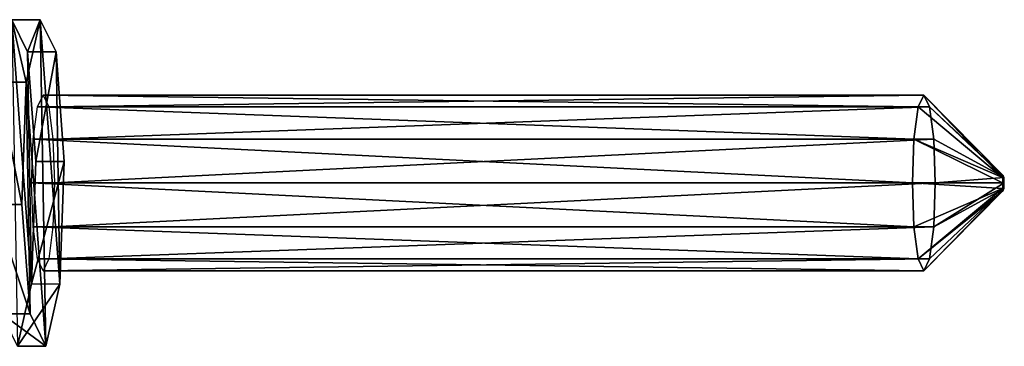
# Model space of a CAD drawing. Header units: millimetres. Extents: x -52 to 137, y -753 to 253.
# Tile 36 of 100: x 68 to 137, y -511 to -489. Entities that reach past the tile are written whole.
import ezdxf

# ---------------------------------------------------------------- set-up
doc = ezdxf.new("R2010")
doc.units = ezdxf.units.MM
doc.header["$LTSCALE"] = 65.185185
for name, color, linetype in [('1547', 7, 'CONTINUOUS'), ('1548', 7, 'CONTINUOUS'), ('1549', 7, 'CONTINUOUS'), ('1550', 7, 'CONTINUOUS'), ('677', 7, 'CONTINUOUS'), ('678', 7, 'CONTINUOUS'), ('679', 7, 'CONTINUOUS'), ('680', 7, 'CONTINUOUS')]:
    doc.layers.add(name, color=color, linetype=linetype)

msp = doc.modelspace()

# ---------------------------------------------------------------- linework, layer by layer
at = {"layer": '1547', "linetype": 'Continuous'}
for points in [[(68.869, -492.952, -231.768), (69.855, -488.598, -224.243), (70.238, -511.408, -221.324), (68.869, -492.952, -231.768)], [(69.855, -488.598, -224.243), (70.954, -490.849, -215.86), (71.227, -507.075, -213.774), (69.855, -488.598, -224.243)], [(70.238, -511.408, -221.324), (69.855, -488.598, -224.243), (71.227, -507.075, -213.774), (70.238, -511.408, -221.324)], [(70.954, -490.849, -215.86), (71.531, -498.505, -211.455), (71.227, -507.075, -213.774), (70.954, -490.849, -215.86)], [(68.567, -501.495, -234.067), (68.869, -492.952, -231.768), (69.141, -509.13, -229.692), (68.567, -501.495, -234.067)], [(69.141, -509.13, -229.692), (68.869, -492.952, -231.768), (70.238, -511.408, -221.324), (69.141, -509.13, -229.692)]]:
    msp.add_3dface(points, dxfattribs=at)
at = {"layer": '1548', "linetype": 'Continuous'}
for points in [[(67.872, -488.598, -223.983), (68.869, -492.952, -231.768), (66.886, -492.952, -231.508), (67.872, -488.598, -223.983)], [(69.855, -488.598, -224.243), (68.869, -492.952, -231.768), (67.872, -488.598, -223.983), (69.855, -488.598, -224.243)], [(68.971, -490.849, -215.6), (69.855, -488.598, -224.243), (67.872, -488.598, -223.983), (68.971, -490.849, -215.6)], [(70.954, -490.849, -215.86), (69.855, -488.598, -224.243), (68.971, -490.849, -215.6), (70.954, -490.849, -215.86)], [(69.548, -498.505, -211.195), (70.954, -490.849, -215.86), (68.971, -490.849, -215.6), (69.548, -498.505, -211.195)], [(71.531, -498.505, -211.455), (70.954, -490.849, -215.86), (69.548, -498.505, -211.195), (71.531, -498.505, -211.455)], [(66.886, -492.952, -231.508), (68.567, -501.495, -234.067), (66.584, -501.495, -233.807), (66.886, -492.952, -231.508)], [(68.869, -492.952, -231.768), (68.567, -501.495, -234.067), (66.886, -492.952, -231.508), (68.869, -492.952, -231.768)]]:
    msp.add_3dface(points, dxfattribs=at)
at = {"layer": '1549', "linetype": 'Continuous'}
for points in [[(71.227, -507.075, -213.774), (71.531, -498.505, -211.455), (69.247, -507.048, -213.494), (71.227, -507.075, -213.774)], [(71.531, -498.505, -211.455), (69.548, -498.505, -211.195), (69.247, -507.048, -213.494), (71.531, -498.505, -211.455)], [(68.567, -501.495, -234.067), (69.141, -509.13, -229.692), (66.584, -501.495, -233.807), (68.567, -501.495, -234.067)], [(66.584, -501.495, -233.807), (69.141, -509.13, -229.692), (67.162, -509.151, -229.403), (66.584, -501.495, -233.807)], [(68.26, -511.402, -221.019), (71.227, -507.075, -213.774), (69.247, -507.048, -213.494), (68.26, -511.402, -221.019)], [(70.238, -511.408, -221.324), (71.227, -507.075, -213.774), (68.26, -511.402, -221.019), (70.238, -511.408, -221.324)], [(69.141, -509.13, -229.692), (70.238, -511.408, -221.324), (67.162, -509.151, -229.403), (69.141, -509.13, -229.692)], [(67.162, -509.151, -229.403), (70.238, -511.408, -221.324), (68.26, -511.402, -221.019), (67.162, -509.151, -229.403)]]:
    msp.add_3dface(points, dxfattribs=at)
at = {"layer": '1550', "linetype": 'Continuous'}
for points in [[(68.971, -490.849, -215.6), (67.872, -488.598, -223.983), (69.247, -507.048, -213.494), (68.971, -490.849, -215.6)], [(67.872, -488.598, -223.983), (68.26, -511.402, -221.019), (69.247, -507.048, -213.494), (67.872, -488.598, -223.983)], [(69.548, -498.505, -211.195), (68.971, -490.849, -215.6), (69.247, -507.048, -213.494), (69.548, -498.505, -211.195)]]:
    msp.add_3dface(points, dxfattribs=at)
at = {"layer": '677', "linetype": 'Continuous'}
for points in [[(132.005, -494.69, -227.79), (137.159, -499.468, -231.558), (131.606, -493.868, -230.83), (132.005, -494.69, -227.79)], [(137.208, -499.624, -231.185), (137.159, -499.468, -231.558), (132.005, -494.69, -227.79), (137.208, -499.624, -231.185)], [(132.296, -496.934, -225.565), (137.208, -499.624, -231.185), (132.005, -494.69, -227.79), (132.296, -496.934, -225.565)], [(132.403, -500, -224.75), (137.208, -499.624, -231.185), (132.296, -496.934, -225.565), (132.403, -500, -224.75)], [(137.208, -500.376, -231.185), (137.228, -500, -231.03), (132.296, -503.066, -225.565), (137.208, -500.376, -231.185)], [(132.296, -503.066, -225.565), (137.228, -500, -231.03), (132.403, -500, -224.75), (132.296, -503.066, -225.565)], [(137.228, -500, -231.03), (137.208, -499.624, -231.185), (132.403, -500, -224.75), (137.228, -500, -231.03)], [(137.159, -500.532, -231.558), (137.208, -500.376, -231.185), (131.606, -506.132, -230.83), (137.159, -500.532, -231.558)], [(131.606, -506.132, -230.83), (137.208, -500.376, -231.185), (132.005, -505.31, -227.79), (131.606, -506.132, -230.83)], [(132.005, -505.31, -227.79), (137.208, -500.376, -231.185), (132.296, -503.066, -225.565), (132.005, -505.31, -227.79)]]:
    msp.add_3dface(points, dxfattribs=at)
at = {"layer": '678', "linetype": 'Continuous'}
for points in [[(131.606, -493.868, -230.83), (137.11, -499.624, -231.931), (131.208, -494.69, -233.87), (131.606, -493.868, -230.83)], [(131.606, -493.868, -230.83), (137.159, -499.468, -231.558), (137.11, -499.624, -231.931), (131.606, -493.868, -230.83)], [(131.208, -494.69, -233.87), (137.11, -499.624, -231.931), (130.916, -496.934, -236.095), (131.208, -494.69, -233.87)], [(130.916, -496.934, -236.095), (137.09, -500, -232.085), (130.809, -500, -236.91), (130.916, -496.934, -236.095)], [(137.11, -499.624, -231.931), (137.09, -500, -232.085), (130.916, -496.934, -236.095), (137.11, -499.624, -231.931)], [(137.09, -500, -232.085), (137.11, -500.376, -231.931), (130.809, -500, -236.91), (137.09, -500, -232.085)], [(130.809, -500, -236.91), (137.11, -500.376, -231.931), (130.916, -503.066, -236.095), (130.809, -500, -236.91)], [(130.916, -503.066, -236.095), (137.11, -500.376, -231.931), (131.208, -505.31, -233.87), (130.916, -503.066, -236.095)], [(137.11, -500.376, -231.931), (137.159, -500.532, -231.558), (131.208, -505.31, -233.87), (137.11, -500.376, -231.931)], [(137.159, -500.532, -231.558), (131.606, -506.132, -230.83), (131.208, -505.31, -233.87), (137.159, -500.532, -231.558)]]:
    msp.add_3dface(points, dxfattribs=at)
at = {"layer": '679', "linetype": 'Continuous'}
for points in [[(70.049, -493.868, -222.761), (131.208, -494.69, -233.87), (69.651, -494.69, -225.801), (70.049, -493.868, -222.761)], [(131.606, -493.868, -230.83), (131.208, -494.69, -233.87), (70.049, -493.868, -222.761), (131.606, -493.868, -230.83)], [(69.651, -494.69, -225.801), (130.916, -496.934, -236.095), (69.359, -496.934, -228.026), (69.651, -494.69, -225.801)], [(131.208, -494.69, -233.87), (130.916, -496.934, -236.095), (69.651, -494.69, -225.801), (131.208, -494.69, -233.87)], [(69.359, -496.934, -228.026), (130.809, -500, -236.91), (69.252, -500, -228.841), (69.359, -496.934, -228.026)], [(130.916, -496.934, -236.095), (130.809, -500, -236.91), (69.359, -496.934, -228.026), (130.916, -496.934, -236.095)], [(130.809, -500, -236.91), (130.916, -503.066, -236.095), (69.252, -500, -228.841), (130.809, -500, -236.91)], [(69.252, -500, -228.841), (130.916, -503.066, -236.095), (69.359, -503.066, -228.026), (69.252, -500, -228.841)], [(130.916, -503.066, -236.095), (131.208, -505.31, -233.87), (69.359, -503.066, -228.026), (130.916, -503.066, -236.095)], [(69.359, -503.066, -228.026), (131.208, -505.31, -233.87), (69.651, -505.31, -225.801), (69.359, -503.066, -228.026)], [(131.208, -505.31, -233.87), (131.606, -506.132, -230.83), (69.651, -505.31, -225.801), (131.208, -505.31, -233.87)], [(69.651, -505.31, -225.801), (131.606, -506.132, -230.83), (70.049, -506.132, -222.761), (69.651, -505.31, -225.801)]]:
    msp.add_3dface(points, dxfattribs=at)
at = {"layer": '680', "linetype": 'Continuous'}
for points in [[(131.606, -493.868, -230.83), (70.049, -493.868, -222.761), (70.448, -494.69, -219.721), (131.606, -493.868, -230.83)], [(132.005, -494.69, -227.79), (131.606, -493.868, -230.83), (70.448, -494.69, -219.721), (132.005, -494.69, -227.79)], [(70.739, -496.934, -217.496), (132.005, -494.69, -227.79), (70.448, -494.69, -219.721), (70.739, -496.934, -217.496)], [(132.296, -496.934, -225.565), (132.005, -494.69, -227.79), (70.739, -496.934, -217.496), (132.296, -496.934, -225.565)], [(70.846, -500, -216.681), (132.296, -496.934, -225.565), (70.739, -496.934, -217.496), (70.846, -500, -216.681)], [(132.403, -500, -224.75), (132.296, -496.934, -225.565), (70.846, -500, -216.681), (132.403, -500, -224.75)], [(132.296, -503.066, -225.565), (132.403, -500, -224.75), (70.739, -503.066, -217.496), (132.296, -503.066, -225.565)], [(70.739, -503.066, -217.496), (132.403, -500, -224.75), (70.846, -500, -216.681), (70.739, -503.066, -217.496)], [(132.005, -505.31, -227.79), (132.296, -503.066, -225.565), (70.448, -505.31, -219.721), (132.005, -505.31, -227.79)], [(70.448, -505.31, -219.721), (132.296, -503.066, -225.565), (70.739, -503.066, -217.496), (70.448, -505.31, -219.721)], [(131.606, -506.132, -230.83), (132.005, -505.31, -227.79), (70.049, -506.132, -222.761), (131.606, -506.132, -230.83)], [(70.049, -506.132, -222.761), (132.005, -505.31, -227.79), (70.448, -505.31, -219.721), (70.049, -506.132, -222.761)]]:
    msp.add_3dface(points, dxfattribs=at)

doc.saveas('drawing.dxf')
